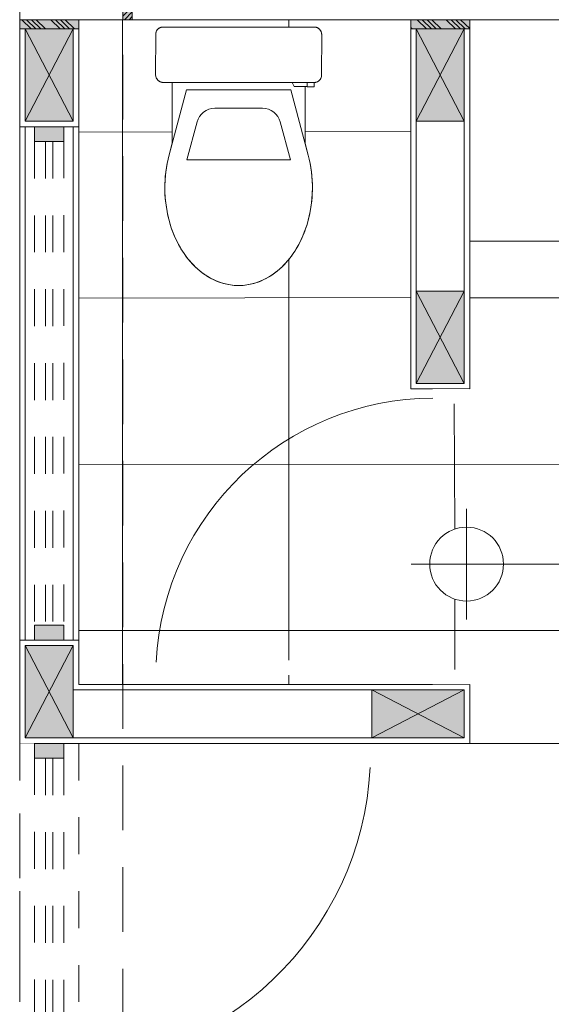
# Model space of a CAD drawing. Header units: millimetres. Extents: x -8931983 to 9630244, y 4 to 18563053.
# Tile 256 of 256: x 349145.68 to 349147.13, y 9282007.43 to 9282010.09. Entities that reach past the tile are written whole.
import ezdxf

# ---------------------------------------------------------------- set-up
doc = ezdxf.new("R2010")
doc.units = ezdxf.units.MM
doc.set_wipeout_variables(frame=1)
for name, pattern in [('01 nivel$0$HIDDEN2', [0.1875, 0.125, -0.0625]), ('CONTINUA', [0]), ('DASHED2', [0.375, 0.25, -0.125]), ('HIDDEN', [9.524999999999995, 6.349999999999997, -3.174999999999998])]:
    doc.linetypes.add(name, pattern=pattern)
for name, color, linetype, lineweight in [('.', 7, 'Continuous', 0), ('013MobiliarioBaño', 151, 'Continuous', 13), ('0_PROYECCIONES 1', 1, 'DASHED2', 0), ('0_VANOS', 30, 'Continuous', 9), ('COLUMNETAS TOP', 253, 'Continuous', 0), ('G-ANNO-DIMS', 7, 'Continuous', 5), ('JUNTAS DE DILATACIÓN', 160, 'CONTINUA', 9), ('MURO', 133, 'Continuous', 15), ('Proyecciones 2', 251, 'HIDDEN', 5), ('SGE Arq-Linea fina', 255, 'Continuous', 0), ('TARRAJEO', 32, 'Continuous', 0), ('TEXTO AMBIENTES', 7, 'Continuous', 30)]:
    doc.layers.add(name, color=color, linetype=linetype, lineweight=lineweight)
doc.layers.add('0_TEXTURA PISOS', color=252, linetype='Continuous', lineweight=0, true_color=0x8c8c8c)

# ---------------------------------------------------------------- blocks, each defined once
blk = doc.blocks.new('C-4-flat-1-flat-1')
at = {"lineweight": 0}
blk.add_wipeout([(-0.43628214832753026, -0.4729520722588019), (-0.4363811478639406, -0.0629520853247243), (-0.4362609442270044, -0.060757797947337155), (-0.4357956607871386, -0.058143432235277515), (-0.43541534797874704, -0.05667769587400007), (-0.4343496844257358, -0.0541647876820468), (-0.4336601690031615, -0.052875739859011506), (-0.431631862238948, -0.05000833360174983), (-0.43052669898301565, -0.048808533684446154), (-0.4295311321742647, -0.04787814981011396), (-0.4275657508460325, -0.0463670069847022), (-0.42586503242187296, -0.04533885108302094), (-0.42476948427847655, -0.044791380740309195), (-0.42285110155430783, -0.044022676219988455), (-0.4205272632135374, -0.04338173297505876), (-0.41638597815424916, -0.04294725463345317), (-0.30638598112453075, -0.04292069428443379), (-0.3051001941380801, -0.04296175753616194), (-0.3032864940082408, -0.04316156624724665), (-0.3012231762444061, -0.043597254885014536), (-0.29925233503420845, -0.04423433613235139), (-0.2975451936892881, -0.04497840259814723), (-0.2955900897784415, -0.04608166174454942), (-0.29405094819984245, -0.047173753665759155), (-0.292675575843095, -0.04835507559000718), (-0.29171337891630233, -0.04932449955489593), (-0.2905299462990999, -0.050724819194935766), (-0.28954541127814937, -0.05212449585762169), (-0.2890509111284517, -0.0529375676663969), (-0.2879564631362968, -0.055140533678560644), (-0.28743738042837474, -0.0565071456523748), (-0.2870195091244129, -0.05790802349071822), (-0.2865118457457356, -0.060637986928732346), (-0.2863751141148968, -0.08791586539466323), (-0.12195374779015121, -0.08787616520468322), (-0.11705966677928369, -0.08656604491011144), (-0.10590800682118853, -0.08358080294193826), (-0.09557122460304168, -0.08081369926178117), (-0.08624783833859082, -0.07835112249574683), (-0.07438328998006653, -0.07557322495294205), (-0.062352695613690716, -0.07320060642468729), (-0.04838376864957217, -0.07099474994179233), (-0.04125851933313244, -0.07008577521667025), (-0.023101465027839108, -0.06846964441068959), (-0.012396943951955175, -0.06796168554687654), (-0.004792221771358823, -0.06780211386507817), (0.009015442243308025, -0.06793906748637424), (0.016149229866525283, -0.06822559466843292), (0.023826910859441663, -0.06869869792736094), (0.03891084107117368, -0.07013299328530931), (0.04617154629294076, -0.07106214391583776), (0.0612078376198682, -0.07348663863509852), (0.06957008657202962, -0.07513125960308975), (0.0836711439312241, -0.0783946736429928), (0.09481034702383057, -0.08141794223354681), (0.1018432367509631, -0.08354416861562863), (0.11003148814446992, -0.08626682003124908), (0.11603840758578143, -0.08843650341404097), (0.13488710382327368, -0.09623510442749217), (0.16399015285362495, -0.11147084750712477), (0.17588374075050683, -0.11904348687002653), (0.19005486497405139, -0.12944593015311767), (0.20163336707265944, -0.13923189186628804), (0.2135162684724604, -0.15070705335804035), (0.22422333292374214, -0.16280505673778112), (0.22427293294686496, -0.16276453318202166), (0.2407425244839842, -0.1864193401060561), (0.24207106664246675, -0.1887637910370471), (0.251172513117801, -0.20711007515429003), (0.2532847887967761, -0.2123656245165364), (0.2597313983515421, -0.23332062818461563), (0.2618929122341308, -0.24449410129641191), (0.2636426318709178, -0.2649477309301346), (0.2636426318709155, -0.2649477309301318), (0.2622135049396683, -0.2889512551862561), (0.2602522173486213, -0.30007065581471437), (0.25471231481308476, -0.31953177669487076), (0.2485066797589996, -0.33445459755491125), (0.24547392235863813, -0.34062660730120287), (0.24078181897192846, -0.349157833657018), (0.23375754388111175, -0.3602085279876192), (0.2242740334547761, -0.3727800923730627), (0.21357281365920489, -0.38488326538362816), (0.19887536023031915, -0.3988786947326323), (0.1858408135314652, -0.4094722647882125), (0.17724328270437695, -0.4156836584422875), (0.15942911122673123, -0.42683035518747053), (0.13496996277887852, -0.43939317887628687), (0.12140261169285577, -0.44516824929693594), (0.09805190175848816, -0.4532997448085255), (0.06300054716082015, -0.461859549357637), (0.02392522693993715, -0.46698305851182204), (-0.0013956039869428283, -0.4679093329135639), (-0.03204271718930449, -0.466559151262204), (-0.05781654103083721, -0.46329188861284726), (-0.0909129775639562, -0.45614631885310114), (-0.1058190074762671, -0.4521637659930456), (-0.1218668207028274, -0.447876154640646), (-0.2753402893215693, -0.4479132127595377), (-0.27533889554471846, -0.4536924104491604), (-0.2740581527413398, -0.4536921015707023), (-0.27405351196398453, -0.472912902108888), (-0.2862821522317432, -0.4729206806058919), (-0.2863232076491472, -0.4742015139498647), (-0.28652283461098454, -0.4760141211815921), (-0.28686760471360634, -0.47772436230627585), (-0.287247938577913, -0.4790606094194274), (-0.2883136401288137, -0.481703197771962), (-0.289003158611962, -0.4829922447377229), (-0.2899542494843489, -0.4844705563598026), (-0.2921366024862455, -0.48705940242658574), (-0.2931849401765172, -0.4880356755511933), (-0.2958803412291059, -0.49000290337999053), (-0.29835498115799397, -0.4912825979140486), (-0.3008815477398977, -0.49217771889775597), (-0.30300033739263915, -0.4926495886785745), (-0.30627732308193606, -0.4929206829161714), (-0.41627731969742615, -0.49294724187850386), (-0.4201091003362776, -0.49257768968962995), (-0.4214401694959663, -0.4922706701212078), (-0.42378604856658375, -0.49148616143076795), (-0.4250035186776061, -0.4909455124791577), (-0.426845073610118, -0.4899303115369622), (-0.4287049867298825, -0.4886212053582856), (-0.4304208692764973, -0.48709279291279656), (-0.4318377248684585, -0.48551800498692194), (-0.4330616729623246, -0.4838306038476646), (-0.43395249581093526, -0.48231521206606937), (-0.43522590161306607, -0.47936084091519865), (-0.4359450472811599, -0.47660380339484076)], dxfattribs=at).dxf.layer = '013MobiliarioBaño'
at = {"layer": '013MobiliarioBaño', "lineweight": 0}
for p, q in [((-0.3063859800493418, -0.0429206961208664), (-0.4163859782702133, -0.0429472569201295)), ((-0.4363811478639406, -0.0629520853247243), (-0.4362821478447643, -0.4729520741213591)), ((-0.2863751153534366, -0.0879158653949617), (-0.2863811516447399, -0.0629158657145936)), ((-0.2663657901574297, -0.1265345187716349), (-0.0898622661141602, -0.0792854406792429)), ((-0.0898622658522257, -0.0792854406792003), (-0.1219537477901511, -0.0878761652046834)), ((-0.1219537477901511, -0.0878761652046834), (-0.2863751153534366, -0.0879158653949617)), ((-0.266331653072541, -0.2679110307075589), (-0.2663657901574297, -0.1265345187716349)), ((-0.1792767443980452, -0.1549817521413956), (-0.0769327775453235, -0.1275848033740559)), ((-0.0768650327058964, -0.4081457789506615), (-0.0769327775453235, -0.1275848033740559)), ((-0.2163316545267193, -0.2678989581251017), (-0.2163472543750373, -0.2032931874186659)), ((-0.266331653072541, -0.2679110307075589), (-0.2662975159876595, -0.4092875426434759)), ((-0.2163316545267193, -0.2678989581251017), (-0.216316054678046, -0.3325047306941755)), ((-0.1792222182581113, -0.3807982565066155), (-0.0768650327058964, -0.4081457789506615)), ((-0.2753474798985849, -0.4181339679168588), (-0.2862965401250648, -0.41333141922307)), ((-0.2753388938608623, -0.4536924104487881), (-0.2753474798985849, -0.4181339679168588)), ((-0.2662975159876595, -0.4092875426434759), (-0.0897711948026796, -0.4564513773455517)), ((-0.2753402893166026, -0.4479132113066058), (-0.1218668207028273, -0.447876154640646)), ((-0.2753402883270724, -0.4479132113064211), (-0.1218668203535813, -0.4478761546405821)), ((-0.2753388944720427, -0.4536924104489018), (-0.2753402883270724, -0.4479132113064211)), ((-0.1218668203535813, -0.4478761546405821), (-0.0897711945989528, -0.456451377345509)), ((-0.2740581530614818, -0.4536921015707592), (-0.2862867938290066, -0.4536950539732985)), ((-0.286282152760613, -0.4729158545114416), (-0.2740535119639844, -0.4729129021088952)), ((-0.2862821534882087, -0.4729158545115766), (-0.2740535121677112, -0.4729129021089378)), ((-0.2740581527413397, -0.4536921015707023), (-0.2753388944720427, -0.4536924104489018)), ((-0.2740535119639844, -0.4729129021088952), (-0.2740581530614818, -0.4536921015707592)), ((-0.2740535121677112, -0.4729129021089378), (-0.2740581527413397, -0.4536921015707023)), ((-0.4162773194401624, -0.4929472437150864), (-0.306277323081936, -0.4929206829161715))]:
    blk.add_line(p, q, dxfattribs=at)
at = {"layer": '013MobiliarioBaño', "lineweight": 0, "flags": 128}
blk.add_lwpolyline([(-0.4163859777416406, -0.042947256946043), (-0.3063859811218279, -0.0429206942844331, -0.0160843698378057), (-0.3051001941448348, -0.0429617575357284, -0.0986962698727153), (-0.2975451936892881, -0.0449784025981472, -0.0824966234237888), (-0.2922186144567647, -0.0487989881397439, -0.0521878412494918), (-0.2896015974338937, -0.0520373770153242, -0.0439883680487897), (-0.2879564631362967, -0.0551405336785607, -0.0365715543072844), (-0.2870195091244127, -0.0579080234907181, -0.0347512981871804), (-0.2865118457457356, -0.0606379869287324, -0.0218207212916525), (-0.2863885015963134, -0.0623784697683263, -0.0067182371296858), (-0.2863811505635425, -0.0629158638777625), (-0.286282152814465, -0.4729158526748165, -0.0160830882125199), (-0.2863232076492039, -0.4742015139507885, -0.0228063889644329), (-0.28652283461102, -0.4760141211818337, -0.0218183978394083), (-0.2868676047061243, -0.4777243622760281, -0.0347540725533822), (-0.287720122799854, -0.4803672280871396, -0.0365716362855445), (-0.2890031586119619, -0.4829922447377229, -0.0439884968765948), (-0.2910314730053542, -0.4858596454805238, -0.0521855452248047), (-0.2940408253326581, -0.4887368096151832, -0.082496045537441), (-0.2998120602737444, -0.4918452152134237, -0.0824837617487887), (-0.3062773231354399, -0.4929206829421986), (-0.4162773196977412, -0.492947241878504, -0.0160821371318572), (-0.4175630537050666, -0.4929061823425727, -0.0986987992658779), (-0.4251182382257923, -0.4908894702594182, -0.0824964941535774), (-0.4304447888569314, -0.4870688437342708, -0.0521851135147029), (-0.4330616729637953, -0.4838306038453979, -0.0439886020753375), (-0.4347068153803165, -0.4807274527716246, -0.0365715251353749), (-0.4356437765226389, -0.4779599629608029, -0.0347517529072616), (-0.436151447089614, -0.4752300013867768, -0.0218210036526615), (-0.4362747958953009, -0.473489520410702, -0.0067191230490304), (-0.4362821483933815, -0.4729520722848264), (-0.4363811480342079, -0.0629520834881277, -0.016084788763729), (-0.4363400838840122, -0.0616662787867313, -0.022803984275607), (-0.4361404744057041, -0.0598538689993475, -0.0218208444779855), (-0.4357956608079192, -0.0581434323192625, -0.0347516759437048), (-0.434943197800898, -0.0555007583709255, -0.0365719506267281), (-0.4336601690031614, -0.0528757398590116, -0.0439887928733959), (-0.4316318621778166, -0.0500083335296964, -0.0521852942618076), (-0.428622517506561, -0.0471311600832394, -0.0824986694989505), (-0.4228511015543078, -0.0440226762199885, -0.0824812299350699), (-0.4163859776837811, -0.0429472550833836)], format="xyb", dxfattribs=at)
at = {"layer": '013MobiliarioBaño', "lineweight": 0}
for points in [[(-0.0898622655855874, -0.0792854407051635, -0.1383247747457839), (0.0979623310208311, -0.0823463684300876, -0.0674308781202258), (0.1696130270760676, -0.1149553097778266, -0.0791594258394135), (0.2242233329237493, -0.1628050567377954, -0.0802437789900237), (0.2532847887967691, -0.2123656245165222, -0.1964005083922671), (0.2512018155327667, -0.3284620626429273, -0.091852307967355), (0.2135728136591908, -0.3848832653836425, -0.0663496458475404), (0.1640656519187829, -0.4241433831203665, -0.0672943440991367), (0.0912710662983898, -0.4552901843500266, -0.132912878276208), (-0.0897711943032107, -0.4564513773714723)], [(-0.0897711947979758, -0.4564513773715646, 0.1383247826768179), (0.0980519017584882, -0.4532997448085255, 0.0674308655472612), (0.1696868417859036, -0.4206562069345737, 0.0791594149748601), (0.2242740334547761, -0.3727800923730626, 0.0802437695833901), (0.2533115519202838, -0.3232054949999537, 0.1964005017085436), (0.2511725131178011, -0.2071100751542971, 0.0918523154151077), (0.2135162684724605, -0.1507070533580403, 0.0663496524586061), (0.1639901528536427, -0.1114708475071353, 0.067294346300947), (0.0911805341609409, -0.0803592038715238, 0.132912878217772), (-0.0898622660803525, -0.0792854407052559)]]:
    blk.add_lwpolyline(points, format="xyb", dxfattribs=at)
for centre, major_axis, ratio, start_param, end_param in [((-0.4163811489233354, -0.0629472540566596), (0.0199589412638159, -0.0012808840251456), 0.9999999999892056, 1.635125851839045, 3.205922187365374), ((-0.3063811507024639, -0.0629206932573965), (0.0199589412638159, -0.0012808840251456), 0.9999999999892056, 0.0643295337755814, 1.635125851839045), ((-0.1663472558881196, -0.2032811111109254), (0.0498973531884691, -0.003202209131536), 0.9999999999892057, 1.896446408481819, 3.205922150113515), ((-0.1663160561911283, -0.3324926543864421), (0.0498973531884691, -0.003202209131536), 0.9999999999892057, -3.07726315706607, -1.767787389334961), ((-0.416282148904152, -0.4729472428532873), (0.0199589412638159, -0.0012808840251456), 0.9999999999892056, -3.077263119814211, -1.506466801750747), ((-0.3062821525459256, -0.4729206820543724), (0.0199589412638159, -0.0012808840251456), 0.9999999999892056, -1.506466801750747, 0.0643295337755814)]:
    blk.add_ellipse(centre, major_axis=major_axis, ratio=ratio, start_param=start_param, end_param=end_param, dxfattribs=at)
blk = doc.blocks.new('columnas 2do bloque')
at = {"layer": 'TARRAJEO', "elevation": 2.5422651e-09}
blk.add_lwpolyline([(-10.82999999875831, -17.73000000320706), (-10.83000000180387, -17.30000000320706), (-10.55000000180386, -17.30000000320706), (-10.54999999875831, -17.73000000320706)], close=True, dxfattribs=at)
blk = doc.blocks.new('*U1051')
at = {"linetype": 'Continuous', "true_color": 0xbebebe}
for points in [[(3032.131410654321, 1351.188780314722), (3032.131410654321, 1351.268780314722), (3032.171410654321, 1351.268780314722), (3032.171410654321, 1351.188780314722)], [(3033.481410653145, 1351.188780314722), (3033.481410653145, 1351.268780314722), (3033.521410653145, 1351.268780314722), (3033.521410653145, 1351.188780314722)]]:
    blk.add_hatch(color=9, dxfattribs=at).paths.add_polyline_path(points)
at = {"layer": '0_VANOS', "linetype": 'Continuous'}
for p, q in [((3032.131410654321, 1351.268780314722), (3032.171410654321, 1351.268780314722)), ((3032.131410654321, 1351.268780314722), (3032.131410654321, 1351.188780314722)), ((3032.171410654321, 1351.268780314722), (3032.171410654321, 1351.188780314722)), ((3033.481410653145, 1351.188780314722), (3033.481410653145, 1351.268780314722)), ((3033.481410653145, 1351.268780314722), (3033.521410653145, 1351.268780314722)), ((3033.521410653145, 1351.268780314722), (3033.521410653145, 1351.188780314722)), ((3032.171410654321, 1351.188780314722), (3032.131410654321, 1351.188780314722)), ((3033.521410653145, 1351.188780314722), (3033.481410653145, 1351.188780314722))]:
    blk.add_line(p, q, dxfattribs=at)
at = {"layer": '0_VANOS', "linetype": '01 nivel$0$HIDDEN2', "ltscale": 0.5}
for p, q in [((3032.170780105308, 1351.268780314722), (3033.480780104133, 1351.268780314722)), ((3032.171410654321, 1351.238780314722), (3033.481410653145, 1351.238780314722)), ((3032.171410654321, 1351.218780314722), (3033.481410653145, 1351.218780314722)), ((3032.171410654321, 1351.188780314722), (3033.481410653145, 1351.188780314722))]:
    blk.add_line(p, q, dxfattribs=at)
at = {"layer": '0_VANOS', "linetype": '01 nivel$0$HIDDEN2'}
blk.add_line((3033.481410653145, 1351.268780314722), (3033.521410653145, 1351.268780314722), dxfattribs=at)
blk = doc.blocks.new('*U1569')
for points in [[(0, -0.04999999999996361), (0.040000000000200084, -0.04999999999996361), (0.040000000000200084, 0.010000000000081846), (0.025000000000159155, 0.010000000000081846), (0.025000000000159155, 0.050000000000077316), (0, 0.050000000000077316)], [(0.8999999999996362, -0.0500000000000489), (0.8599999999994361, -0.0500000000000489), (0.8599999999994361, 0.00999999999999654), (0.874999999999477, 0.00999999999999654), (0.874999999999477, 0.04999999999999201), (0.8999999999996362, 0.04999999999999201)]]:
    blk.add_wipeout(points)
blk.add_wipeout([(0.024999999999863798, 0.04999999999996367), (0.024999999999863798, 0.8999999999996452), (0.06499999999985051, 0.8999999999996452), (0.06499999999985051, 0.049999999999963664)])
blk.add_arc((0.0215447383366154, 0.0476485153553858), 0.8534585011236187, 0.1578639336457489, 87.08142791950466)
blk = doc.blocks.new('*U1074')
at = {"linetype": 'Continuous', "true_color": 0xbebebe}
for points in [[(3032.131410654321, 1351.188780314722), (3032.131410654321, 1351.268780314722), (3032.171410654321, 1351.268780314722), (3032.171410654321, 1351.188780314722)], [(3032.99141065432, 1351.188780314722), (3032.99141065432, 1351.268780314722), (3033.03141065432, 1351.268780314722), (3033.03141065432, 1351.188780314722)]]:
    blk.add_hatch(color=9, dxfattribs=at).paths.add_polyline_path(points)
at = {"layer": '0_VANOS', "linetype": 'Continuous'}
for p, q in [((3032.131410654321, 1351.268780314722), (3032.171410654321, 1351.268780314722)), ((3032.131410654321, 1351.268780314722), (3032.131410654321, 1351.188780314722)), ((3032.171410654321, 1351.268780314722), (3032.171410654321, 1351.188780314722)), ((3032.99141065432, 1351.188780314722), (3032.99141065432, 1351.268780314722)), ((3032.99141065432, 1351.268780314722), (3033.03141065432, 1351.268780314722)), ((3033.03141065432, 1351.268780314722), (3033.03141065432, 1351.188780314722)), ((3032.171410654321, 1351.188780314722), (3032.131410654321, 1351.188780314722)), ((3033.03141065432, 1351.188780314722), (3032.99141065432, 1351.188780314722))]:
    blk.add_line(p, q, dxfattribs=at)
at = {"layer": '0_VANOS', "linetype": '01 nivel$0$HIDDEN2', "ltscale": 0.5}
for p, q in [((3032.170780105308, 1351.268780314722), (3032.990780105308, 1351.268780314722)), ((3032.171410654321, 1351.238780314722), (3032.99141065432, 1351.238780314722)), ((3032.171410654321, 1351.218780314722), (3032.99141065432, 1351.218780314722)), ((3032.171410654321, 1351.188780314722), (3032.99141065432, 1351.188780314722))]:
    blk.add_line(p, q, dxfattribs=at)
at = {"layer": '0_VANOS', "linetype": '01 nivel$0$HIDDEN2'}
blk.add_line((3032.99141065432, 1351.268780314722), (3033.03141065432, 1351.268780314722), dxfattribs=at)
blk = doc.blocks.new('*U995')
at = {"lineweight": 0}
for points in [[(0, -0.04999999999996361), (0.040000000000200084, -0.04999999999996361), (0.040000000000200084, 0.010000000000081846), (0.025000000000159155, 0.010000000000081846), (0.025000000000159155, 0.050000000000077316), (0, 0.050000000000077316)], [(0.8000000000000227, -0.050000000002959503), (0.7599999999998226, -0.050000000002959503), (0.7599999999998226, 0.009999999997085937), (0.7749999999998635, 0.009999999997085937), (0.7749999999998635, 0.04999999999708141), (0.8000000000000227, 0.04999999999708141)]]:
    blk.add_wipeout(points, dxfattribs=at)
blk.add_wipeout([(0.024999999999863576, 0.049999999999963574), (0.025000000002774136, 0.8000000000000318), (0.06500000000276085, 0.8000000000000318), (0.06499999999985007, 0.049999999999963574)], dxfattribs=at)
blk.add_arc((0.0219512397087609, 0.0479251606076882), 0.7530516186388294, 0.1578639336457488, 87.08142791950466, dxfattribs=at)
blk = doc.blocks.new('Cotas de elevación - M_Cota de elevación - Destino rellenado-517392-Nivel 1')
at = {"layer": 'G-ANNO-DIMS'}
for p, q in [((0, -0.0015), (0, 0.0015)), ((-0.0015, 0), (0.013, 0))]:
    blk.add_line(p, q, dxfattribs=at)
blk.add_circle((0, 0), 0.001, dxfattribs=at)
blk = doc.blocks.new('BLOQUE EDF 07 PG')
at = {"layer": '.', "true_color": 0xadddf7, "transparency": 33554572}
h = blk.add_hatch(color=141, dxfattribs=at)
h.dxf.hatch_style = 1
h.paths.add_polyline_path([(-10.55000000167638, -17.57000000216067), (-10.52500000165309, -17.57000000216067), (-10.52500000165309, -17.73000000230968), (-10.55000000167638, -17.73000000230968)])
h = blk.add_hatch(color=141, dxfattribs=at)
h.dxf.hatch_style = 1
h.paths.add_polyline_path([(-10.83000001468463, -17.73000000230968), (-10.83000001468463, -17.75500000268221), (-10.67000001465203, -17.75500000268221), (-10.67000001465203, -17.73000000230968)])
h = blk.add_hatch(color=141, dxfattribs=at)
h.dxf.hatch_style = 1
h.paths.add_polyline_path([(-9.770000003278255, -17.75500000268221), (-9.770000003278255, -17.73000000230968), (-9.610000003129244, -17.73000000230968), (-9.610000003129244, -17.75500000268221)])
at = {"layer": '0_TEXTURA PISOS'}
h = blk.add_hatch(dxfattribs=at)
h.set_pattern_fill('_USER', color=256, scale=0.45, angle=180, style=0, double=1, pattern_type=0)
h.set_pattern_definition([(180, (-348279.3362011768, -9281972.959351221), (-1e-16, -0.45), []), (270, (-348279.3362011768, -9281972.959351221), (0.45, -1e-16), [])])
h.paths.add_polyline_path([(-10.54999999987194, -17.73000000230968), (-10.67000001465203, -17.73000000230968), (-10.66996989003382, -19.53000000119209), (-10.54999999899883, -19.53000000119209)])
h.paths.add_polyline_path([(-9.770000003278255, -17.73000000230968), (-10.54999999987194, -17.73000000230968), (-10.54999999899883, -19.53000000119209), (-9.610000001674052, -19.53000000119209), (-9.610000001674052, -19.69000000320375), (-8.389999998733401, -19.69000000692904), (-8.389960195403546, -19.53000000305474), (-7.329999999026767, -19.53000000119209), (-7.329999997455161, -18.73000000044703), (-8.28996019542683, -18.73000000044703), (-8.28996019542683, -18.75500000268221), (-8.329960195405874, -18.75500000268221), (-8.329960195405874, -18.77000000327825), (-8.389960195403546, -18.77000000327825), (-8.389960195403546, -18.73000000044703), (-8.389999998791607, -18.73000000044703), (-8.389999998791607, -18.32999999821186), (-9.610000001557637, -18.32999999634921), (-9.610000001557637, -18.73000000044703), (-9.610000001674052, -18.77000000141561), (-9.670000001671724, -18.77000000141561), (-9.670000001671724, -18.75500000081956), (-9.71000000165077, -18.75500000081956), (-9.71000000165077, -18.73000000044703), (-9.770000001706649, -18.73000000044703)])
h.paths.add_polyline_path([(-10.08358720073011, -18.35590360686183, -0.0081104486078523), (-10.08767820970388, -18.3621720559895, 0.0147439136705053), (-10.08010002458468, -18.35028241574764, 0.0041098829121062), (-10.07764244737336, -18.34609249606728), (-10.07741305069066, -18.34564587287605, -0.0102099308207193)], flags=16)
h.paths.add_polyline_path([(-10.46064615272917, -17.88499358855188), (-10.46108183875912, -17.88293028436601, 0.0263784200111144)], flags=16)
h.paths.add_polyline_path([(-10.01132272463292, -17.87993944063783), (-10.01159381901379, -17.88321642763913), (-10.01206568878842, -17.8853352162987), (-10.01296080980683, -17.88786178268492), (-10.01424050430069, -17.89033642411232), (-10.01663521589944, -17.89361754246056), (-10.019772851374, -17.89626251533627), (-10.02195788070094, -17.89766828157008), (-10.02573294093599, -17.89919068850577), (-10.02906406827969, -17.8998622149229), (-10.03132272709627, -17.89993461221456), (-10.03133050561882, -17.91216325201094), (-10.05055130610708, -17.91215861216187), (-10.05055099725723, -17.91087786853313), (-10.05633019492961, -17.91087647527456), (-10.05636725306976, -18.06434994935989), (-10.09495586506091, -17.91991924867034), (-10.23633237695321, -17.91988511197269), (-10.37770888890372, -17.91985097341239), (-10.42342968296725, -18.0906454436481), (-10.42589228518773, -18.09996892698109), (-10.42867018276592, -18.11183347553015), (-10.43104280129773, -18.12386406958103), (-10.43324865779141, -18.13783299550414), (-10.43415763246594, -18.14495824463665), (-10.43577376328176, -18.16311530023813), (-10.4362817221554, -18.17381982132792), (-10.43644129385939, -18.18142454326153), (-10.43630434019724, -18.19523220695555), (-10.4360178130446, -18.20236599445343), (-10.43554470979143, -18.21004367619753), (-10.43411041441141, -18.22512760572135), (-10.43318126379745, -18.23238831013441), (-10.43075676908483, -18.24742460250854), (-10.42911214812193, -18.25578685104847), (-10.42584873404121, -18.26988790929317), (-10.42282546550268, -18.28102711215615), (-10.4206992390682, -18.28806000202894), (-10.41797658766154, -18.2962482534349), (-10.41580690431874, -18.30225517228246), (-10.40800830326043, -18.32110386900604), (-10.39277256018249, -18.35020691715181), (-10.38519992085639, -18.36210050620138), (-10.37479747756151, -18.37627162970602), (-10.36501151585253, -18.38785013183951), (-10.35353635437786, -18.39973303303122), (-10.34102616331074, -18.41080489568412), (-10.34147887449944, -18.41048969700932), (-10.3414383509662, -18.41044009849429), (-10.35353635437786, -18.39973303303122), (-10.36501151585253, -18.38785013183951), (-10.37479747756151, -18.37627162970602), (-10.38519992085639, -18.36210050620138), (-10.39277256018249, -18.35020691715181), (-10.40800830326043, -18.32110386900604), (-10.41580690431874, -18.30225517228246), (-10.41797658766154, -18.2962482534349), (-10.4206992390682, -18.28806000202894), (-10.42282546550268, -18.28102711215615), (-10.42584873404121, -18.26988790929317), (-10.42911214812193, -18.25578685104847), (-10.43075676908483, -18.24742460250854), (-10.43318126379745, -18.23238831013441), (-10.43411041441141, -18.22512760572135), (-10.43554470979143, -18.21004367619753), (-10.4360178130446, -18.20236599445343), (-10.43630434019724, -18.19523220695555), (-10.43644129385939, -18.18142454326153), (-10.4362817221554, -18.17381982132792), (-10.43577376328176, -18.16311530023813), (-10.43415763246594, -18.14495824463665), (-10.43324865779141, -18.13783299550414), (-10.43104280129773, -18.12386406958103), (-10.42867018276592, -18.11183347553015), (-10.42589228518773, -18.09996892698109), (-10.42342968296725, -18.0906454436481), (-10.41636724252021, -18.06426301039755), (-10.41632754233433, -17.89984165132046), (-10.44360542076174, -17.89970491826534), (-10.44692457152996, -17.8990876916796), (-10.44910287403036, -17.89826030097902), (-10.45168055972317, -17.89697968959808), (-10.45423259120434, -17.89518458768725), (-10.45658296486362, -17.8928517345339), (-10.45816174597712, -17.89062667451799), (-10.45971501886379, -17.88787409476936), (-10.46000907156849, -17.88696442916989), (-10.45926500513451, -17.88867157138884), (-10.45816174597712, -17.89062667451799), (-10.45706965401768, -17.89216581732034), (-10.45588833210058, -17.8935411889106), (-10.45491890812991, -17.89450338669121), (-10.45351858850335, -17.89568681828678), (-10.45211891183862, -17.89667135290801), (-10.45130584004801, -17.89716585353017), (-10.44910287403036, -17.89826030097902), (-10.44773626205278, -17.89877938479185), (-10.44633538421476, -17.89919725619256), (-10.44360542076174, -17.89970491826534), (-10.41632793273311, -17.89984164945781), (-10.41632754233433, -17.89984164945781), (-10.41636724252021, -18.06426301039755), (-10.37770888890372, -17.91985097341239), (-10.23633237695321, -17.91988511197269), (-10.09495586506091, -17.91991924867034), (-10.05636725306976, -18.06434994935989), (-10.05633019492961, -17.91087647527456), (-10.05055099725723, -17.91087786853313), (-10.05055130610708, -17.91215861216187), (-10.03133050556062, -17.91216325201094), (-10.03132755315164, -17.89993461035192), (-10.03132272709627, -17.89993461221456), (-10.03004189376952, -17.89989355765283), (-10.02822928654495, -17.8996939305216), (-10.02651904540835, -17.89934916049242), (-10.025182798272, -17.8989688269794), (-10.02254020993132, -17.89790312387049), (-10.02125116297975, -17.89721360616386), (-10.019772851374, -17.89626251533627), (-10.01718400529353, -17.89408016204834), (-10.01620773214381, -17.89303182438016), (-10.01424050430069, -17.89033642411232), (-10.01296080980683, -17.88786178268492), (-10.01206568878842, -17.8853352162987), (-10.01159381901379, -17.88321642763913), (-10.01132272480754, -17.87993944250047), (-10.01129616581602, -17.76993944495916), (-10.01166571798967, -17.76610766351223), (-10.011972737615, -17.76477659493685), (-10.01275724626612, -17.76243071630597), (-10.01329789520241, -17.76121324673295), (-10.01431309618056, -17.7593716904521), (-10.01562220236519, -17.7575117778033), (-10.01715061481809, -17.75579589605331), (-10.01872540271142, -17.75437903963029), (-10.02041280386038, -17.75315509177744), (-10.02192819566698, -17.75226426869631), (-10.02488256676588, -17.75099086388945), (-10.02763960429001, -17.75027171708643), (-10.0312913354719, -17.74993461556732), (-10.44129132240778, -17.74983561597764), (-10.4434856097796, -17.7499558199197), (-10.4460999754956, -17.75042110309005), (-10.44756571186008, -17.75080141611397), (-10.4500786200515, -17.75186708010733), (-10.45136766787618, -17.75255659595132), (-10.45423507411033, -17.75458490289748), (-10.45543487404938, -17.75569006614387), (-10.45636525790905, -17.75668563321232), (-10.45787640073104, -17.75865101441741), (-10.45890455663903, -17.76035173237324), (-10.45945202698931, -17.76144728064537), (-10.46022073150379, -17.76336566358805), (-10.46086167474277, -17.76568950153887), (-10.46129615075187, -17.76983076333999), (-10.46132293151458, -17.88074185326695), (-10.4612816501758, -17.88111657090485), (-10.46132271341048, -17.87983078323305), (-10.46129615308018, -17.76983078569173), (-10.46086167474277, -17.76568950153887), (-10.46022073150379, -17.76336566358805), (-10.45922628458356, -17.7608839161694), (-10.45787640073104, -17.75865101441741), (-10.45600009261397, -17.75621070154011), (-10.45423507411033, -17.75458490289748), (-10.45086337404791, -17.75219987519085), (-10.44708033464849, -17.75059557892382), (-10.4434856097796, -17.7499558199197), (-10.44129132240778, -17.74983561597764), (-10.0312913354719, -17.74993461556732), (-10.02763960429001, -17.75027171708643), (-10.02488256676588, -17.75099086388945), (-10.02122026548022, -17.75256940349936), (-10.01872540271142, -17.75437903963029), (-10.01715061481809, -17.75579589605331), (-10.01562220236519, -17.7575117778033), (-10.01431309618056, -17.7593716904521), (-10.01295851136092, -17.76182888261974), (-10.01172169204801, -17.76552728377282), (-10.01129616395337, -17.76993946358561)], flags=16)
h.paths.add_polyline_path([(-9.518429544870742, -19.20424113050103, -1), (-9.718429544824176, -19.20424113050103, -1)], flags=16)
h.paths.add_polyline_path([(-9.411301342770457, -19.43099131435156), (-8.419295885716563, -19.43099131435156), (-8.419295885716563, -19.18370618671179), (-9.411301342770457, -19.18370618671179)], flags=24)
h.paths.add_polyline_path([(-9.345467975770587, -19.08998873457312), (-8.39157984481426, -19.08998873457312), (-8.39157984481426, -18.67784684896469), (-9.345467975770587, -18.67784684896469)], flags=24)
h.paths.add_polyline_path([(-9.385479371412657, -19.24637009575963), (-8.468126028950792, -19.24637009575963), (-8.468126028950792, -18.99908496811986), (-9.385479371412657, -18.99908496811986)], flags=24)
at = {"layer": 'COLUMNETAS TOP', "true_color": 0xc0c0c0}
for points in [[(-10.81500001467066, -17.75500000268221), (-10.81500001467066, -18.00500000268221), (-10.685000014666, -18.00500000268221), (-10.685000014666, -17.75500000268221)], [(-9.755000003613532, -18.00500000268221), (-9.755000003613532, -17.75500000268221), (-9.625000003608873, -17.75500000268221), (-9.625000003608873, -18.00500000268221)], [(-9.755000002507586, -18.46496589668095), (-9.755000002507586, -18.71496589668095), (-9.62500000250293, -18.71496589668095), (-9.62500000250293, -18.46496589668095)], [(-10.81500000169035, -19.42500000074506), (-10.81500000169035, -19.67500000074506), (-10.68500000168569, -19.67500000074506), (-10.68500000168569, -19.42500000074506)], [(-9.625000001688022, -19.54499999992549), (-9.875000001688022, -19.54499999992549), (-9.875000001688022, -19.67499999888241), (-9.625000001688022, -19.67499999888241)]]:
    blk.add_hatch(color=9, dxfattribs=at).paths.add_polyline_path(points)
at = {"layer": 'JUNTAS DE DILATACIÓN'}
h = blk.add_hatch(dxfattribs=at)
h.set_pattern_fill('ANSI34', color=256, scale=0.0029, angle=0.0939636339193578)
h.set_pattern_definition([(45.09396363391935, (-5610.32586954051, -1550.711894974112), (-0.0391281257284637, 0.0389999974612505), []), (45.09396363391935, (-5610.312848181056, -1550.711873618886), (-0.0391281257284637, 0.0389999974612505), []), (45.09396363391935, (-5610.299826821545, -1550.711852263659), (-0.0391281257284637, 0.0389999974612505), []), (45.09396363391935, (-5610.286805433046, -1550.711830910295), (-0.0391281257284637, 0.0389999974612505), [])])
h.paths.add_polyline_path([(-10.55000000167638, -17.57000000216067), (-10.52500000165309, -17.57000000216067), (-10.52500000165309, -17.73000000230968), (-10.55000000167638, -17.73000000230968)])
h = blk.add_hatch(dxfattribs=at)
h.set_pattern_fill('ANSI34', color=256, scale=0.0029, angle=90.09396363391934)
h.set_pattern_definition([(135.0939636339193, (1522.311894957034, -5604.675869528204), (-0.0389999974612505, -0.0391281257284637), []), (135.0939636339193, (1522.311873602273, -5604.662848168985), (-0.0389999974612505, -0.0391281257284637), []), (135.0939636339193, (1522.31185224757, -5604.649826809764), (-0.0389999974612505, -0.0391281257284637), []), (135.0939636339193, (1522.31183089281, -5604.636805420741), (-0.0389999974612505, -0.0391281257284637), [])])
h.paths.add_polyline_path([(-10.83000001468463, -17.73000000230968), (-10.83000001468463, -17.75500000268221), (-10.67000001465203, -17.75500000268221), (-10.67000001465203, -17.73000000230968)])
h = blk.add_hatch(dxfattribs=at)
h.set_pattern_fill('ANSI34', color=256, scale=0.0029, angle=90.09396363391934)
h.set_pattern_definition([(135.0939636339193, (1523.371894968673, -5604.195658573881), (-0.0389999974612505, -0.0391281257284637), []), (135.0939636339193, (1523.371873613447, -5604.182637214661), (-0.0389999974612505, -0.0391281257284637), []), (135.0939636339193, (1523.37185225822, -5604.169615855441), (-0.0389999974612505, -0.0391281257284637), []), (135.0939636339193, (1523.371830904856, -5604.156594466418), (-0.0389999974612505, -0.0391281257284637), [])])
h.paths.add_polyline_path([(-9.770000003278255, -17.73000000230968), (-9.770000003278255, -17.75500000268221), (-9.610000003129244, -17.75500000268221), (-9.610000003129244, -17.73000000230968)])
at = {"layer": '0_PROYECCIONES 1', "ltscale": 0.7, "elevation": 3.3901415e-09}
blk.add_lwpolyline([(-0.279999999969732, -17.73000000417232), (-0.279999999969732, -17.45000000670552), (-10.5499999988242, -17.45000000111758), (-10.5499999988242, -17.72999999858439)], close=True, dxfattribs=at)
at = {"layer": '0_TEXTURA PISOS'}
blk.add_line((-9.610000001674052, -19.6900000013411, -20.54863759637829), (-8.389999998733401, -19.6900000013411, -20.54863759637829), dxfattribs=at)
at = {"layer": 'COLUMNETAS TOP'}
for p, q in [((-10.81500001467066, -18.00500000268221, 4.1724206e-09), (-10.68500001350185, -17.75500000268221, 4.1724206e-09)), ((-10.81500001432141, -17.75500000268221, 4.1724206e-09), (-10.68500001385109, -18.00500000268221, 4.1724206e-09)), ((-9.755000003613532, -17.75500000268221, 2.2647377e-09), (-9.625000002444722, -18.00500000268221, 2.2647377e-09)), ((-9.755000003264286, -18.00500000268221, 2.2647377e-09), (-9.625000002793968, -17.75500000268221, 2.2647377e-09)), ((-9.755000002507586, -18.71496589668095, -20.54863759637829), (-9.625000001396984, -18.46496589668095, -20.54863759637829)), ((-9.755000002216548, -18.46496589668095, -20.54863759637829), (-9.625000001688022, -18.71496589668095, -20.54863759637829)), ((-10.81500000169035, -19.67500000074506, -684.9345404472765), (-10.68500000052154, -19.42500000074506, -684.9345404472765)), ((-10.8150000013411, -19.42500000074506, -684.9345404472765), (-10.68500000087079, -19.67500000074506, -684.9345404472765)), ((-9.875000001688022, -19.54499999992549, -20.54863759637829), (-9.625000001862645, -19.67500000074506, -20.54863759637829)), ((-9.625000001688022, -19.54499999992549, -20.54863759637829), (-9.875000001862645, -19.67500000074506, -20.54863759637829))]:
    blk.add_line(p, q, dxfattribs=at)
for points, elevation in [([(-10.81500001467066, -17.75500000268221), (-10.81500001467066, -18.00500000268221), (-10.685000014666, -18.00500000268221), (-10.685000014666, -17.75500000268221)], 4.1725343e-09), ([(-9.755000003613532, -18.00500000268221), (-9.755000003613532, -17.75500000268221), (-9.625000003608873, -17.75500000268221), (-9.625000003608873, -18.00500000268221)], 2.2647377e-09), ([(-9.755000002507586, -18.46496589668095), (-9.755000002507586, -18.71496589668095), (-9.62500000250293, -18.71496589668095), (-9.62500000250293, -18.46496589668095)], -20.54863759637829), ([(-10.81500000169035, -19.42500000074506), (-10.81500000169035, -19.67500000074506), (-10.68500000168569, -19.67500000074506), (-10.68500000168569, -19.42500000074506)], -684.9345404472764), ([(-9.625000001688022, -19.54499999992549), (-9.875000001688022, -19.54499999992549), (-9.875000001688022, -19.67499999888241), (-9.625000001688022, -19.67499999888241)], -20.54863759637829)]:
    blk.add_lwpolyline(points, close=True, dxfattribs=dict(at, elevation=elevation))
at = {"layer": 'JUNTAS DE DILATACIÓN'}
for points, elevation in [([(-10.55000000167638, -17.57000000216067), (-10.52500000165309, -17.57000000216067), (-10.52500000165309, -17.73000000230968), (-10.55000000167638, -17.73000000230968)], 4.1725343e-09), ([(-10.83000001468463, -17.73000000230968), (-10.83000001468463, -17.75500000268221), (-10.67000001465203, -17.75500000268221), (-10.67000001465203, -17.73000000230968)], 4.1725343e-09), ([(-9.770000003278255, -17.73000000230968), (-9.770000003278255, -17.75500000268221), (-9.610000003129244, -17.75500000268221), (-9.610000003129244, -17.73000000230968)], 3.9329784e-09)]:
    blk.add_lwpolyline(points, close=True, dxfattribs=dict(at, elevation=elevation))
at = {"layer": 'MURO'}
for p, q in [((-10.81500000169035, -19.41000000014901, -20.54863759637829), (-10.81500000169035, -18.02000000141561, -20.54863759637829)), ((-10.68500363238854, -19.41000000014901, -20.54863759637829), (-10.68496626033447, -18.02000000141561, -20.54863759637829)), ((-9.755000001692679, -18.46496589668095, -20.54863759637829), (-9.755000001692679, -18.00499999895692, 2.2647377e-09)), ((-9.625000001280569, -18.46496589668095, -20.54863759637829), (-9.625000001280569, -18.00500000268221, 2.2647377e-09)), ((-10.81500000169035, -19.27496171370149, -20.54863759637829), (-10.81500000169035, -19.27496171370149, -20.54863759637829)), ((-10.68500000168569, -19.27496171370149, -20.54863759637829), (-10.68500000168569, -19.27496171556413, -20.54863759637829)), ((-9.874999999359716, -19.54499999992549, -20.54863759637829), (-10.68500000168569, -19.54499999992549, -20.54863759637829)), ((-9.875000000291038, -19.67499999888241, -20.54863759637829), (-10.6850000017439, -19.67500000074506, -20.54863759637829))]:
    blk.add_line(p, q, dxfattribs=at)
at = {"layer": 'SGE Arq-Linea fina'}
blk.add_line((-8.389999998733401, -18.32999999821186, -20.54863759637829), (-9.610000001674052, -18.32999999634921, -20.54863759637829), dxfattribs=at)
at = {"layer": 'TARRAJEO'}
for p, q in [((-10.5499999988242, -17.73000000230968, 4.1725343e-09), (-7.45499999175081, -17.73000000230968, 3.3901415e-09)), ((-9.770000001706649, -18.73000000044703, -20.54863759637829), (-9.770000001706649, -17.73000000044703, -20.54863759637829)), ((-9.610000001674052, -18.73000000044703, -20.54863759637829), (-9.610000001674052, -17.73000000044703, -20.54863759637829)), ((-10.82999999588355, -19.68999999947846, 705.4664041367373), (-10.82999999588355, -18.02000000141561)), ((-10.66996989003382, -19.53000000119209, -20.54863759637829), (-10.66996989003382, -18.02000000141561, -20.54863759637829)), ((-9.610000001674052, -18.73000000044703, -20.54863759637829), (-9.770000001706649, -18.73000000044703, -20.54863759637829)), ((-10.83000000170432, -19.41000000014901, -20.54863759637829), (-10.66996989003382, -19.41000000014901, -20.54863759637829)), ((-9.610000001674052, -19.53000000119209, -20.54863759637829), (-10.67000000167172, -19.53000000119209, -20.54863759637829)), ((-9.610000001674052, -19.6900000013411, -20.54863759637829), (-9.610000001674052, -19.53000000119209, -20.54863759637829)), ((-9.610000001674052, -19.6900000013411, -20.54863759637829), (-10.83000000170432, -19.6900000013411, -20.54863759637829))]:
    blk.add_line(p, q, dxfattribs=at)
at = {"layer": 'TARRAJEO', "elevation": 4.1725343e-09}
blk.add_lwpolyline([(-10.83000001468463, -17.75500000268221), (-10.83000001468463, -18.02000000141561), (-10.67000001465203, -18.02000000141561), (-10.67000001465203, -17.75500000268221)], close=True, dxfattribs=at)
at = {"rotation": 270}
blk.add_blockref('*U1051', (-1361.978780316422, 3014.111410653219, 4.1725343e-09), dxfattribs=at)
at = {"xscale": -1, "rotation": 90}
blk.add_blockref('C-4-flat-1-flat-1', (-10.5042434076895, -18.18621676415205, 5.0208655e-09), dxfattribs=at)
at = {"layer": 'MURO'}
blk.add_blockref('columnas 2do bloque', (0, 0, 1.6302693e-09), dxfattribs=at)
at = {"layer": '0_VANOS'}
for name, p, rotation in [('*U995', (-9.66000000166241, -19.53000000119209, -20.54863759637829), 90.00000000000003), ('*U1569', (-10.77999999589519, -19.6900000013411, -20.54863759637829), 270)]:
    blk.add_blockref(name, p, dxfattribs=dict(at, rotation=rotation))
at = {"layer": '0_PROYECCIONES 1', "ltscale": 0.7, "elevation": -1.6302693e-09}
blk.add_lwpolyline([(-10.5500000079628, -0.6299999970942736), (-10.83000000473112, -0.6299999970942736), (-10.8299999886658, -34.50000001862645), (-10.54999999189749, -34.50000001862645)], close=True, dxfattribs=at)
at = {"layer": 'Proyecciones 2', "linetype": 'DASHED2', "ltscale": 0.3, "elevation": -20.54863759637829}
blk.add_lwpolyline([(-10.6699999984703, -20.59000076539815), (-10.6700001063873, -19.6900000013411), (-10.82999999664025, -19.6900000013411), (-10.82999999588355, -20.59000076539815)], close=True, dxfattribs=at)
at = {"xscale": -1, "rotation": 90}
blk.add_blockref('*U1074', (1340.478780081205, 3012.441410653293, -705.4664041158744), dxfattribs=at)
at = {"layer": 'TEXTO AMBIENTES', "xscale": 99.99999999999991, "yscale": 99.99999999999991, "zscale": 99.99999999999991}
blk.add_blockref('Cotas de elevación - M_Cota de elevación - Destino rellenado-517392-Nivel 1', (-9.618429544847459, -19.20424113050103, 8.3450686e-09), dxfattribs=at)

msp = doc.modelspace()

# ---------------------------------------------------------------- block references
at = {"lineweight": 5}
msp.add_blockref('BLOQUE EDF 07 PG', (349156.5146963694, 9282027.82441095, -3.2605385e-09), dxfattribs=at)

doc.saveas('drawing.dxf')
